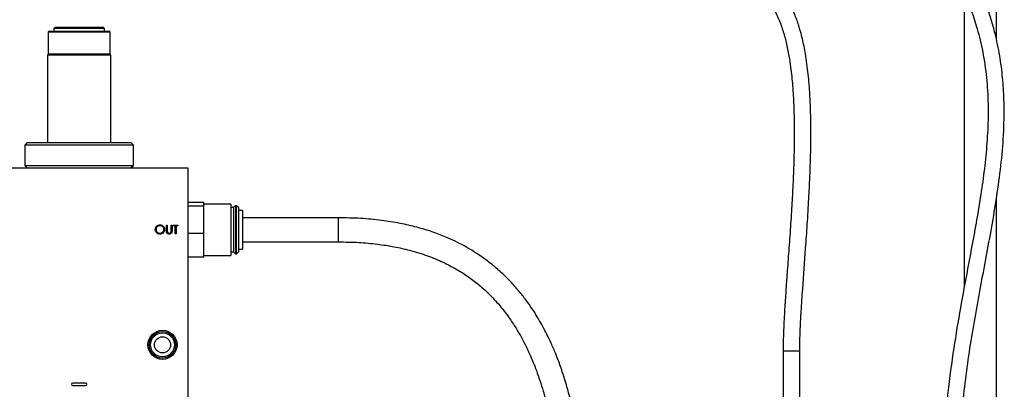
# Model space of a CAD drawing. Header units: inches. Extents: x 0.6 to 33.8, y 0 to 21.7.
# Tile 21 of 172: x 10.3 to 14.1, y 11.6 to 13. Entities that reach past the tile are written whole.
import ezdxf

# ---------------------------------------------------------------- set-up
doc = ezdxf.new("R2010")
doc.units = ezdxf.units.IN
doc.header["$MEASUREMENT"] = 0
doc.layers.add('FORMAT', color=7, linetype='Continuous')
doc.styles.add('SLDTEXTSTYLE3', font='TXT', dxfattribs={"width": 0.75})
doc.dimstyles.new('SLDDIMSTYLE0', dxfattribs={"dimtxt": 0.125, "dimasz": 0.13, "dimexe": 0, "dimexo": 0.0625, "dimgap": 0.03125, "dimtad": 0, "dimtih": 1, "dimtoh": 1, "dimdec": 1, "dimlfac": 4, "dimrnd": 1e-09, "dimzin": 12, "dimdsep": 46, "dimtxsty": 'SLDTEXTSTYLE3', "dimsah": 1, "dimcen": 0.09, "dimadec": 0, "dimazin": 3, "dimtfac": 1, "dimtdec": 1, "dimtofl": 0, "dimtmove": 0, "dimatfit": 3, "dimfxl": 1, "dimfrac": 2, "dimtolj": 1, "dimtzin": 12, "dimarcsym": 0})

# ---------------------------------------------------------------- blocks, each defined once
blk = doc.blocks.new('_D_3')
at = {"layer": 'FORMAT'}
for p, q in [((5.9903, 17.001), (3.3416, 17.001)), ((3.4666, 17.001), (3.4666, 10.7356)), ((3.2819, 10.7102), (3.2438, 10.7102)), ((3.2438, 10.7102), (3.2438, 10.5118)), ((3.6513, 10.7102), (3.6894, 10.7102)), ((3.6894, 10.7102), (3.6894, 10.5118)), ((3.2438, 10.5118), (3.2819, 10.5118)), ((3.6894, 10.5118), (3.6513, 10.5118)), ((3.4666, 4.0594), (3.4666, 10.3248)), ((13.003, 4.0594), (3.3416, 4.0594))]:
    blk.add_line(p, q, dxfattribs=at)
for points in [[(3.4666, 17.001), (3.4466, 16.871), (3.4866, 16.871)], [(3.4666, 4.0594), (3.4866, 4.1894), (3.4466, 4.1894)]]:
    blk.add_solid(points, dxfattribs=at)
at = {"layer": 'FORMAT', "char_height": 0.125, "attachment_point": 1, "style": 'SLDTEXTSTYLE3'}
for s, insert in [('1315', (3.2819, 10.6729)), ('51.8', (3.305, 10.4859))]:
    blk.add_mtext(s, dxfattribs=dict(at, insert=insert))

msp = doc.modelspace()

# ---------------------------------------------------------------- linework, layer by layer
at = {"color": 7, "linetype": 'Continuous'}
for p, q in [((14.0656, 12.9382), (14.0656, 14.4717)), ((13.9406, 13.1202), (13.9406, 11.9762)), ((10.3785, 12.9727), (10.3736, 12.9678)), ((10.3736, 12.9678), (10.3736, 12.8841)), ((10.6123, 12.9678), (10.3736, 12.9678)), ((10.3785, 12.9727), (10.6075, 12.9727)), ((10.4006, 12.9875), (10.3957, 12.9826)), ((10.3957, 12.9826), (10.3957, 12.9727)), ((10.4403, 12.9826), (10.3957, 12.9826)), ((10.4006, 12.9875), (10.443, 12.9875)), ((10.5926, 12.9826), (10.4403, 12.9826)), ((10.443, 12.9875), (10.5876, 12.9875)), ((10.5926, 12.9826), (10.5876, 12.9875)), ((10.5926, 12.9727), (10.5926, 12.9826)), ((10.6075, 12.9727), (10.6098, 12.9727)), ((10.6147, 12.9678), (10.6098, 12.9727)), ((10.6147, 12.9678), (10.6123, 12.9678)), ((10.6147, 12.8841), (10.6147, 12.9678)), ((10.376, 12.8841), (10.3711, 12.8792)), ((10.3736, 12.8841), (10.6147, 12.8841)), ((10.6172, 12.8792), (10.6123, 12.8841)), ((10.3711, 12.8792), (10.3711, 12.5384)), ((10.4941, 12.8792), (10.3711, 12.8792)), ((10.6172, 12.8792), (10.4941, 12.8792)), ((10.6172, 12.5384), (10.6172, 12.8792)), ((10.2924, 12.5384), (10.2825, 12.5285)), ((10.2924, 12.5384), (10.6471, 12.5384)), ((10.6471, 12.5384), (10.6959, 12.5384)), ((10.7058, 12.5285), (10.6959, 12.5384)), ((10.2825, 12.5285), (10.2825, 12.4498)), ((10.6545, 12.5285), (10.2825, 12.5285)), ((10.7058, 12.5285), (10.6545, 12.5285)), ((10.7058, 12.4498), (10.7058, 12.5285)), ((9.6378, 12.44), (10.9174, 12.44)), ((10.2825, 12.4498), (10.2924, 12.44)), ((10.2825, 12.4498), (10.7058, 12.4498)), ((10.6959, 12.44), (10.7058, 12.4498)), ((10.9174, 12.44), (10.9174, 11.062)), ((14.0656, 7.5888), (14.0656, 12.3207)), ((10.9799, 12.3052), (10.9174, 12.3052)), ((10.9799, 12.2909), (10.9174, 12.2909)), ((10.9799, 12.298), (10.9799, 12.3052)), ((11.0849, 12.2988), (10.9799, 12.2988)), ((10.9799, 12.2909), (10.9799, 12.298)), ((10.9799, 12.2377), (10.9799, 12.2909)), ((11.0849, 12.2988), (11.0849, 12.0988)), ((11.0949, 12.2851), (11.0849, 12.2851)), ((11.1024, 12.2926), (11.0949, 12.2851)), ((11.0949, 12.2851), (11.0949, 12.1126)), ((11.1074, 12.2926), (11.1024, 12.2926)), ((11.1024, 12.2926), (11.1024, 12.1051)), ((11.1149, 12.2851), (11.1074, 12.2926)), ((11.1074, 12.1423), (11.1074, 12.2926)), ((11.1149, 12.2851), (11.1149, 12.1468)), ((11.1299, 12.2738), (11.1149, 12.2738)), ((11.1299, 12.2738), (11.1299, 12.1238)), ((10.9799, 12.1845), (10.9799, 12.2377)), ((11.5031, 12.2457), (11.1299, 12.2457)), ((11.5031, 12.2457), (11.5031, 12.1519)), ((10.834, 12.2174), (10.8371, 12.2174)), ((10.834, 12.1966), (10.834, 12.2174)), ((10.8371, 12.2174), (10.8371, 12.1968)), ((10.853, 12.2174), (10.8561, 12.2174)), ((10.853, 12.1968), (10.853, 12.2174)), ((10.8561, 12.2174), (10.8561, 12.1966)), ((10.861, 12.2174), (10.8791, 12.2174)), ((10.861, 12.2139), (10.861, 12.2174)), ((10.8685, 12.2139), (10.861, 12.2139)), ((10.8685, 12.183), (10.8685, 12.2139)), ((10.8716, 12.2139), (10.8716, 12.183)), ((10.8791, 12.2139), (10.8716, 12.2139)), ((10.8791, 12.2174), (10.8791, 12.2139)), ((10.8716, 12.183), (10.8685, 12.183)), ((10.9799, 12.1845), (10.9174, 12.1845)), ((10.9799, 12.1385), (10.9799, 12.1845)), ((10.9799, 12.0924), (10.9799, 12.1385)), ((11.1074, 12.1051), (11.1074, 12.1423)), ((11.1149, 12.1468), (11.1149, 12.1126)), ((11.1149, 12.1238), (11.1299, 12.1238)), ((11.1299, 12.1519), (11.5031, 12.1519)), ((10.9799, 12.0924), (10.9174, 12.0924)), ((10.9799, 12.0988), (11.0849, 12.0988)), ((11.0849, 12.1126), (11.0949, 12.1126)), ((11.0949, 12.1126), (11.1024, 12.1051)), ((11.1024, 12.1051), (11.1074, 12.1051)), ((11.1074, 12.1051), (11.1149, 12.1126)), ((13.2351, 11.7271), (13.2351, 10.4393)), ((13.2351, 11.7271), (13.2999, 11.7271)), ((13.2999, 10.4393), (13.2999, 11.7271)), ((10.4646, 11.5971), (10.4646, 11.5968)), ((10.5189, 11.6018), (10.4694, 11.6018)), ((10.4694, 11.5921), (10.5189, 11.5921)), ((10.5236, 11.5968), (10.5236, 11.5971))]:
    msp.add_line(p, q, dxfattribs=at)
for radius in [0.0566, 0.0517, 0.0466, 0.0314]:
    msp.add_circle((10.8189, 11.751), radius, dxfattribs=at)
for centre, start, end in [((10.4694, 11.5971), 90, 180), ((10.4694, 11.5968), 180, 270), ((10.5189, 11.5971), 0, 90), ((10.5189, 11.5968), 270, 0)]:
    msp.add_arc(centre, 0.00475, start, end, dxfattribs=at)
for points, knots in [([(12.5699, 6.1237), (12.5765, 6.1301), (12.6034, 6.1558), (12.6573, 6.195), (12.7306, 6.2444), (12.8105, 6.2925), (12.9043, 6.3457), (13.0106, 6.4043), (13.1253, 6.47), (13.231, 6.5389), (13.3255, 6.6105), (13.4089, 6.6839), (13.4836, 6.761), (13.5492, 6.8408), (13.6105, 6.9289), (13.6665, 7.026), (13.7166, 7.1325), (13.7587, 7.241), (13.8005, 7.3696), (13.8405, 7.5195), (13.8764, 7.6927), (13.9048, 7.8719), (13.9265, 8.058), (13.9422, 8.2505), (13.9532, 8.4612), (13.9589, 8.6882), (13.9594, 8.9265), (13.956, 9.1583), (13.9503, 9.3691), (13.9438, 9.5593), (13.9373, 9.732), (13.9305, 9.9019), (13.9238, 10.0722), (13.9175, 10.2438), (13.9116, 10.4282), (13.9069, 10.6267), (13.9048, 10.8397), (13.9067, 11.0548), (13.9148, 11.2797), (13.9316, 11.5126), (13.9632, 11.7523), (14.006, 11.9889), (14.0439, 12.1853), (14.0699, 12.3434), (14.0857, 12.463), (14.0955, 12.5845), (14.0968, 12.6942), (14.0906, 12.7919), (14.0794, 12.8776), (14.0637, 12.9527), (14.0459, 13.0172), (14.0281, 13.0711), (14.0069, 13.1256), (13.9823, 13.181), (13.9632, 13.2174), (13.9534, 13.236)], [0, 0, 0, 0, 0.0035601, 0.0144522, 0.025813, 0.037913, 0.050597, 0.0677535, 0.0850452, 0.1019089, 0.1166873, 0.1310238, 0.1449769, 0.1583146, 0.1711329, 0.1866476, 0.2018262, 0.2168509, 0.2318529, 0.2543706, 0.2770977, 0.3005467, 0.3247955, 0.349809, 0.3755373, 0.4066898, 0.4379395, 0.4679963, 0.4966685, 0.5198068, 0.5418444, 0.5637467, 0.5858167, 0.607991, 0.6303672, 0.6574285, 0.6850834, 0.7130202, 0.7409251, 0.7723958, 0.8036304, 0.8346973, 0.865726, 0.8812591, 0.8968559, 0.9125706, 0.9285236, 0.9393927, 0.9505324, 0.9620371, 0.969162, 0.9764859, 0.984042, 0.9918667, 1, 1, 1, 1]), ([(13.8985, 13.2062), (13.9057, 13.1927), (13.9192, 13.167), (13.9368, 13.1295), (13.9516, 13.095), (13.9647, 13.0617), (13.9766, 13.028), (13.9933, 12.9754), (14.0118, 12.901), (14.027, 12.8041), (14.034, 12.7028), (14.0333, 12.6008), (14.0262, 12.4991), (14.0145, 12.3986), (13.9995, 12.2991), (13.9791, 12.1819), (13.9536, 12.0474), (13.925, 11.8936), (13.898, 11.7331), (13.8752, 11.5632), (13.8591, 11.3836), (13.8488, 11.1989), (13.8436, 11.0107), (13.8423, 10.8051), (13.845, 10.5867), (13.851, 10.36), (13.8585, 10.1449), (13.8665, 9.9389), (13.8745, 9.7376), (13.8821, 9.5367), (13.8895, 9.3154), (13.8953, 9.0713), (13.8975, 8.8037), (13.8935, 8.5328), (13.8827, 8.2948), (13.8666, 8.0911), (13.8481, 7.9217), (13.8234, 7.7536), (13.7917, 7.5879), (13.7557, 7.4409), (13.7171, 7.313), (13.6782, 7.2038), (13.6329, 7.0986), (13.5795, 6.9976), (13.5167, 6.9011), (13.4438, 6.8096), (13.3607, 6.7238), (13.2674, 6.6435), (13.1644, 6.5687), (13.0537, 6.5004), (12.9409, 6.4373), (12.8522, 6.3881), (12.7886, 6.3517), (12.7462, 6.3267), (12.7006, 6.2988), (12.6502, 6.2659), (12.6071, 6.2361), (12.582, 6.216), (12.5743, 6.2098)], [0, 0, 0, 0, 0.006057, 0.011491, 0.016346, 0.020911, 0.025633, 0.030519, 0.042705, 0.055913, 0.069253, 0.08282, 0.096235, 0.109562, 0.122824, 0.136022, 0.156598, 0.176998, 0.197876, 0.220967, 0.244777, 0.269192, 0.2941, 0.319245, 0.350514, 0.380486, 0.408901, 0.435643, 0.462052, 0.488573, 0.515133, 0.549659, 0.58511, 0.620987, 0.656822, 0.679312, 0.701811, 0.724236, 0.746514, 0.768586, 0.784107, 0.799417, 0.814474, 0.829465, 0.844629, 0.860024, 0.875684, 0.891831, 0.908649, 0.925972, 0.943249, 0.959794, 0.96609, 0.972276, 0.979277, 0.987249, 0.996102, 1, 1, 1, 1]), ([(13.2999, 11.7271), (13.3, 11.7388), (13.3002, 11.7611), (13.3012, 11.7926), (13.3023, 11.8197), (13.3034, 11.8422), (13.3044, 11.8617), (13.3069, 11.9037), (13.3128, 11.9926), (13.3202, 12.0901), (13.3261, 12.1738), (13.3294, 12.2215), (13.3325, 12.2703), (13.3353, 12.3177), (13.3376, 12.3619), (13.3398, 12.4107), (13.3418, 12.4672), (13.3433, 12.5321), (13.3435, 12.5969), (13.3424, 12.6611), (13.3394, 12.7303), (13.3336, 12.8048), (13.3252, 12.8678), (13.3168, 12.9137), (13.3105, 12.9426), (13.3042, 12.9672), (13.298, 12.9886), (13.2918, 13.0077), (13.2839, 13.0293), (13.2741, 13.053), (13.2659, 13.0689), (13.2616, 13.0773)], [0, 0, 0, 0, 0.025172, 0.048086, 0.067817, 0.083665, 0.096925, 0.110329, 0.175142, 0.291605, 0.326283, 0.361232, 0.397827, 0.435024, 0.466871, 0.496466, 0.544024, 0.592897, 0.641139, 0.688457, 0.735666, 0.794641, 0.853523, 0.875292, 0.896619, 0.917932, 0.930297, 0.944851, 0.96143, 0.979865, 1, 1, 1, 1]), ([(13.2047, 13.0464), (13.2086, 13.0388), (13.2164, 13.0235), (13.2259, 12.9997), (13.2342, 12.9757), (13.2412, 12.952), (13.2497, 12.9187), (13.2577, 12.8786), (13.2643, 12.8343), (13.2689, 12.7953), (13.2722, 12.7585), (13.2748, 12.721), (13.2766, 12.6828), (13.2779, 12.6439), (13.2786, 12.601), (13.2786, 12.5541), (13.2779, 12.5031), (13.2766, 12.4544), (13.275, 12.4119), (13.2735, 12.3779), (13.2719, 12.3466), (13.27, 12.3113), (13.2675, 12.2686), (13.2645, 12.222), (13.2613, 12.175), (13.258, 12.1291), (13.2547, 12.084), (13.2517, 12.0426), (13.2489, 12.0044), (13.2464, 11.9691), (13.244, 11.9338), (13.2416, 11.8978), (13.2394, 11.8596), (13.2373, 11.8182), (13.2356, 11.7735), (13.2353, 11.7427), (13.2351, 11.7271)], [0, 0, 0, 0, 0.018833, 0.037724, 0.056477, 0.074878, 0.09272, 0.132876, 0.166178, 0.193582, 0.221377, 0.249827, 0.278841, 0.308326, 0.338286, 0.376593, 0.41546, 0.45454, 0.487896, 0.512555, 0.532403, 0.559306, 0.593338, 0.629842, 0.665584, 0.700447, 0.734326, 0.767765, 0.794233, 0.820759, 0.847223, 0.873497, 0.90135, 0.932328, 0.96556, 1, 1, 1, 1]), ([(12.4415, 10.273), (12.4443, 10.3078), (12.4513, 10.3923), (12.4596, 10.5156), (12.4664, 10.6443), (12.4707, 10.7642), (12.4722, 10.8647), (12.4719, 10.9446), (12.4709, 11.0031), (12.4691, 11.0592), (12.4667, 11.1088), (12.4644, 11.1467), (12.4625, 11.1738), (12.4607, 11.1961), (12.4585, 11.2219), (12.4553, 11.2559), (12.4489, 11.3126), (12.438, 11.3911), (12.4222, 11.4755), (12.4046, 11.5497), (12.3878, 11.6096), (12.3695, 11.6652), (12.351, 11.7138), (12.3331, 11.7555), (12.3163, 11.7909), (12.2998, 11.8226), (12.2824, 11.8532), (12.2626, 11.8851), (12.2399, 11.9181), (12.2135, 11.9527), (12.1818, 11.9896), (12.1446, 12.0273), (12.101, 12.0654), (12.0507, 12.1025), (11.9909, 12.1388), (11.9292, 12.1684), (11.8678, 12.1918), (11.8082, 12.2099), (11.7423, 12.225), (11.6694, 12.2366), (11.5889, 12.2443), (11.5326, 12.2452), (11.5031, 12.2457)], [0, 0, 0, 0, 0.041387, 0.100432, 0.146474, 0.194142, 0.242668, 0.265777, 0.288997, 0.312219, 0.332349, 0.347969, 0.357408, 0.364604, 0.3745, 0.388153, 0.405257, 0.442322, 0.4823, 0.507328, 0.532912, 0.556282, 0.576866, 0.594812, 0.610238, 0.623425, 0.637292, 0.652163, 0.668033, 0.684912, 0.703794, 0.725838, 0.747806, 0.772425, 0.79994, 0.830719, 0.853313, 0.87779, 0.904388, 0.933396, 0.965141, 1, 1, 1, 1]), ([(10.7907, 12.2001), (10.7911, 12.2027), (10.7917, 12.208), (10.7964, 12.2141), (10.8024, 12.2177), (10.8065, 12.2181), (10.8086, 12.2183)], [0, 0, 0, 0, 0.279731, 0.559327, 0.77968, 1, 1, 1, 1]), ([(10.8089, 12.1821), (10.8062, 12.1824), (10.8009, 12.183), (10.795, 12.1879), (10.7913, 12.1938), (10.7909, 12.198), (10.7907, 12.2001)], [0, 0, 0, 0, 0.279663, 0.559354, 0.779636, 1, 1, 1, 1]), ([(10.8088, 12.2148), (10.8066, 12.2145), (10.8023, 12.2139), (10.7973, 12.2101), (10.7943, 12.2052), (10.794, 12.2018), (10.7938, 12.2001)], [0, 0, 0, 0, 0.279627, 0.55935, 0.77963, 1, 1, 1, 1]), ([(10.7938, 12.2001), (10.7941, 12.1979), (10.7946, 12.1936), (10.7988, 12.1889), (10.8037, 12.1861), (10.8071, 12.1858), (10.8088, 12.1856)], [0, 0, 0, 0, 0.279416, 0.559077, 0.779478, 1, 1, 1, 1]), ([(10.8086, 12.2183), (10.8113, 12.218), (10.8167, 12.2175), (10.8228, 12.2126), (10.8264, 12.2066), (10.8268, 12.2023), (10.827, 12.2002)], [0, 0, 0, 0, 0.279767, 0.559358, 0.779571, 1, 1, 1, 1]), ([(10.8239, 12.2002), (10.8236, 12.2024), (10.8231, 12.2068), (10.8189, 12.2115), (10.8139, 12.2143), (10.8105, 12.2146), (10.8088, 12.2148)], [0, 0, 0, 0, 0.279468, 0.55887, 0.779516, 1, 1, 1, 1]), ([(10.8088, 12.1856), (10.811, 12.1859), (10.8153, 12.1864), (10.8204, 12.1902), (10.8234, 12.1951), (10.8237, 12.1985), (10.8239, 12.2002)], [0, 0, 0, 0, 0.27983, 0.559389, 0.779654, 1, 1, 1, 1]), ([(10.827, 12.2002), (10.8267, 12.1976), (10.8261, 12.1922), (10.8211, 12.1863), (10.8152, 12.1826), (10.811, 12.1823), (10.8089, 12.1821)], [0, 0, 0, 0, 0.27963, 0.559343, 0.779597, 1, 1, 1, 1]), ([(10.8346, 12.1894), (10.8344, 12.1907), (10.834, 12.1931), (10.834, 12.1956), (10.834, 12.1966)], [0, 0, 0, 0, 0.559499, 1, 1, 1, 1]), ([(10.8371, 12.1968), (10.8371, 12.1959), (10.8371, 12.1944), (10.8372, 12.1929), (10.8373, 12.1922)], [0, 0, 0, 0, 0.560124, 1, 1, 1, 1]), ([(10.8373, 12.1922), (10.8375, 12.1912), (10.8379, 12.1891), (10.8409, 12.1864), (10.8436, 12.1859), (10.8452, 12.1856)], [0, 0, 0, 0, 0.281057, 0.560821, 1, 1, 1, 1]), ([(10.8452, 12.1856), (10.8462, 12.1857), (10.8481, 12.1859), (10.8504, 12.1874), (10.8519, 12.1893), (10.8524, 12.1907), (10.8527, 12.1915)], [0, 0, 0, 0, 0.279787, 0.559377, 0.779569, 1, 1, 1, 1]), ([(10.8561, 12.1966), (10.8561, 12.1947), (10.856, 12.1909), (10.8539, 12.1858), (10.8499, 12.1826), (10.8469, 12.1823), (10.8454, 12.1821)], [0, 0, 0, 0, 0.281655, 0.560111, 0.78008, 1, 1, 1, 1]), ([(10.8527, 12.1915), (10.8528, 12.1924), (10.853, 12.1942), (10.853, 12.196), (10.853, 12.1968)], [0, 0, 0, 0, 0.5596244, 1, 1, 1, 1]), ([(10.8454, 12.1821), (10.8441, 12.1822), (10.8415, 12.1824), (10.8382, 12.1841), (10.8358, 12.1865), (10.835, 12.1884), (10.8346, 12.1894)], [0, 0, 0, 0, 0.2802208, 0.5599142, 0.7799519, 1, 1, 1, 1]), ([(11.5031, 12.1519), (11.5298, 12.1515), (11.5808, 12.1507), (11.6536, 12.144), (11.7195, 12.1339), (11.7848, 12.1192), (11.8488, 12.0995), (11.9106, 12.074), (11.9643, 12.0458), (12.0111, 12.0157), (12.0518, 11.9844), (12.0922, 11.9478), (12.1309, 11.9062), (12.1664, 11.8603), (12.1946, 11.8176), (12.2166, 11.7795), (12.2338, 11.7463), (12.2482, 11.7156), (12.2616, 11.6844), (12.2751, 11.6498), (12.2885, 11.6114), (12.3025, 11.5667), (12.3165, 11.5149), (12.3301, 11.4559), (12.3416, 11.3955), (12.3507, 11.3385), (12.3572, 11.2891), (12.3617, 11.2486), (12.3657, 11.2085), (12.3693, 11.1639), (12.3729, 11.109), (12.3758, 11.0461), (12.3778, 10.9737), (12.3786, 10.8908), (12.3777, 10.8047), (12.3753, 10.7166), (12.3717, 10.6281), (12.3668, 10.5354), (12.3607, 10.4419), (12.3542, 10.3545), (12.3496, 10.2985), (12.3475, 10.273)], [0, 0, 0, 0, 0.033515, 0.064, 0.091814, 0.117285, 0.148105, 0.175913, 0.201228, 0.22446, 0.245928, 0.265854, 0.29315, 0.317551, 0.339088, 0.357674, 0.37317, 0.386328, 0.40051, 0.416112, 0.43321, 0.451889, 0.47529, 0.501022, 0.528334, 0.552918, 0.573939, 0.591146, 0.604338, 0.624813, 0.647599, 0.673753, 0.704099, 0.738847, 0.778206, 0.812504, 0.849876, 0.889804, 0.929301, 0.967857, 1, 1, 1, 1])]:
    msp.add_open_spline(points, degree=3, knots=knots, dxfattribs=at)

# ---------------------------------------------------------------- dimensions: what is measured, and where the dimension line sits
at = {"layer": 'FORMAT'}
dim = msp.add_linear_dim(base=(3.4666, 4.0594), p1=(6.0403, 17.001), p2=(13.053, 4.0594), angle=90, dimstyle='SLDDIMSTYLE0', dxfattribs=at)
dim.commit()
dim.dimension.update_dxf_attribs({"geometry": '_D_3', "text_midpoint": (3.4666, 10.5302), "dimtype": 160})

doc.saveas('drawing.dxf')
